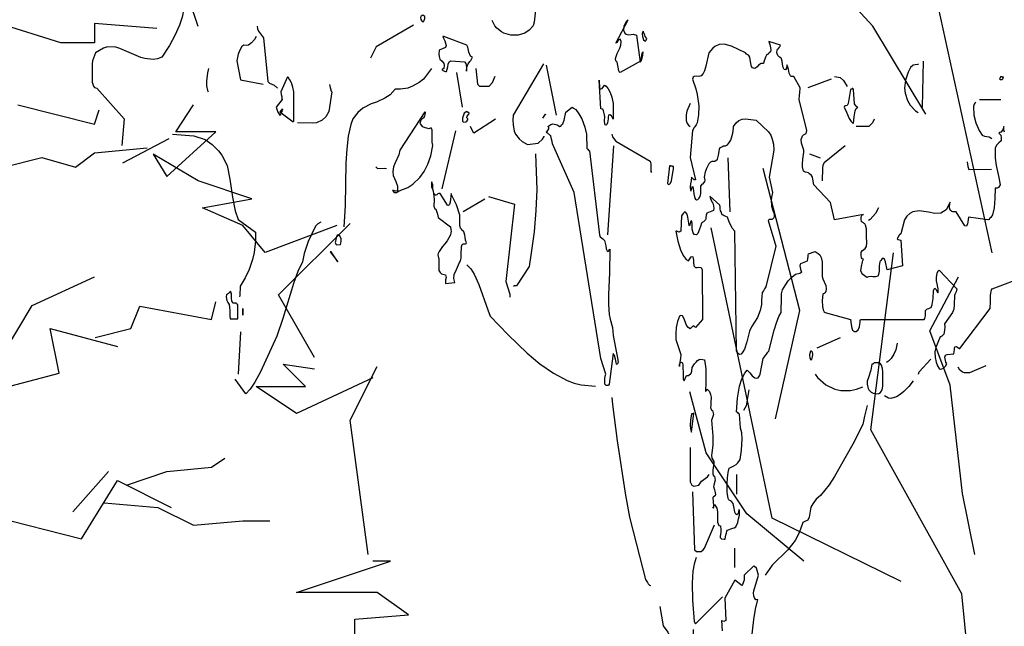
# Model space of a CAD drawing. Header units: metres. Extents: x 199581 to 207779, y 462378 to 466293.
# Tile 20 of 134: x 207329.652 to 207330.505, y 465959.872 to 465960.397. Entities that reach past the tile are written whole.
import ezdxf

# ---------------------------------------------------------------- set-up
doc = ezdxf.new("R2010")
doc.units = ezdxf.units.M
doc.layers.get('0').update_dxf_attribs({"lineweight": 25})
doc.layers.add('B-WE-GR-BOOM-SD', color=252, linetype='Continuous', lineweight=25, transparency=0.8)
doc.layers.add('B-WE-GR-HEESTER-SD', color=252, linetype='Continuous', lineweight=25, transparency=0.8)

# ---------------------------------------------------------------- blocks, each defined once
blk = doc.blocks.new('SGR-BOOM_S04_B_ZIJ-D')
at = {"flags": 128}
for points in [[(1.176, 4.0856), (1.1738, 4.0921), (1.173, 4.1012), (1.173, 4.1051), (1.1692, 4.0934), (1.1603, 4.0856), (1.1565, 4.0843), (1.152, 4.0817), (1.1595, 4.0752), (1.1617, 4.0661), (1.161, 4.0557), (1.152, 4.0479), (1.1408, 4.0401), (1.1363, 4.0297), (1.1355, 3.9946), (1.1393, 3.9699), (1.146, 3.9491), (1.152, 3.9283), (1.1573, 3.9023), (1.1505, 3.8932), (1.1467, 3.8919), (1.1438, 3.8906), (1.1363, 3.8906), (1.1348, 3.8555), (1.1318, 3.823), (1.1235, 3.7983), (1.1168, 3.7892), (1.1123, 3.7866), (1.1078, 3.7827), (1.104, 3.7814), (1.0208, 3.7905), (1.017, 3.7749), (1.0155, 3.7671), (1.0133, 3.7619), (1.011, 3.7593), (1.005, 3.7606), (0.9667, 3.8087), (0.9518, 3.8087), (0.948, 3.81), (0.9413, 3.8152), (0.9382, 3.823), (0.939, 3.8386), (0.9405, 3.8425), (0.9232, 3.8165), (0.9, 3.8048), (0.8745, 3.8035), (0.8475, 3.8074), (0.8063, 3.8126), (0.7792, 3.8087), (0.7665, 3.8035), (0.7538, 3.7944), (0.7425, 3.7814), (0.7268, 3.7333), (0.7215, 3.7294), (0.7193, 3.7281), (0.7125, 3.7177), (0.7118, 3.7151), (0.7155, 3.7138), (0.7268, 3.7112), (0.7343, 3.6215), (0.6675, 3.6085), (0.6608, 3.6358), (0.657, 3.6449), (0.6518, 3.6475), (0.6503, 3.6488), (0.6443, 3.6449), (0.6405, 3.641), (0.6383, 3.6384), (0.6368, 3.6358), (0.6338, 3.6215), (0.633, 3.6033), (0.6308, 3.5916), (0.627, 3.5864), (0.6173, 3.5838), (0.6053, 3.5838), (0.5992, 3.5851), (0.5873, 3.5838), (0.5828, 3.5825), (0.5805, 3.5812), (0.5678, 3.589), (0.5625, 3.5916), (0.558, 3.5968), (0.5543, 3.6046), (0.5565, 3.6202), (0.5618, 3.6358), (0.5632, 3.641), (0.5648, 3.6449), (0.5603, 3.6462), (0.5573, 3.6501), (0.555, 3.6592), (0.5557, 3.6696), (0.561, 3.6748), (0.5723, 3.6826), (0.5783, 3.6891), (0.5805, 3.7021), (0.579, 3.7242), (0.5783, 3.7502), (0.5745, 3.7632), (0.5707, 3.7671), (0.5678, 3.7684), (0.5648, 3.771), (0.5625, 3.7723), (0.561, 3.7736), (0.5573, 3.7749), (0.555, 3.784), (0.5557, 3.7918), (0.5603, 3.7983), (0.5648, 3.7996), (0.4402, 3.7814), (0.423, 3.8412), (0.351, 3.9023), (0.3465, 3.9218), (0.3443, 3.9296), (0.3405, 3.9348), (0.3322, 3.9413), (0.327, 3.9439), (0.3218, 3.9452), (0.3143, 3.9465), (0.3098, 3.9478), (0.306, 3.9504), (0.3015, 3.9647), (0.3008, 3.9738), (0.303, 3.992), (0.3068, 4.0154), (0.3075, 4.0232), (0.3015, 4.0362), (0.297, 4.0466), (0.2962, 4.0596), (0.3008, 4.0726), (0.306, 4.0765), (0.312, 4.0778), (0.3165, 4.0804), (0.3195, 4.0908), (0.2865, 4.1987), (0.288, 4.2117), (0.2903, 4.2221), (0.291, 4.2364), (0.2918, 4.239), (0.2633, 4.278), (0.2527, 4.278), (0.249, 4.2806), (0.2438, 4.2897), (0.2408, 4.304), (0.237, 4.3144), (0.234, 4.3183), (0.2317, 4.3066), (0.2273, 4.3014), (0.2213, 4.3027), (0.2175, 4.3092), (0.2153, 4.3209), (0.213, 4.3313), (0.2108, 4.3391), (0.2092, 4.3417), (0.201, 4.3456), (0.1943, 4.3508), (0.1905, 4.3599), (0.192, 4.369), (0.1935, 4.3729), (0.198, 4.3755), (0.2018, 4.3794), (0.2033, 4.382), (0.2048, 4.3833), (0.2063, 4.3872), (0.1553, 4.3989), (0.1598, 4.3885), (0.1635, 4.3716), (0.1628, 4.3638), (0.1575, 4.3599), (0.1545, 4.3573), (0.1522, 4.356), (0.1508, 4.3547), (0.147, 4.3547), (0.1418, 4.3456), (0.1395, 4.3417), (0.1343, 4.3287), (0.132, 4.3235), (0.123, 4.3235), (0.111, 4.317), (0.1043, 4.3118), (0.0975, 4.3066), (0.093, 4.3053), (0.0848, 4.3079), (0.081, 4.3131), (0.078, 4.3235), (0.0727, 4.3456), (0.069, 4.3508), (0.0668, 4.3521), (0.0638, 4.3534), (0.0593, 4.356), (0.054, 4.3599), (-0.0068, 4.3833), (-0.0382, 4.3898), (-0.0592, 4.3885), (-0.0788, 4.382), (-0.0877, 4.3768), (-0.105, 4.3599), (-0.117, 4.3144), (-0.123, 4.2975), (-0.129, 4.2884), (-0.138, 4.2806), (-0.147, 4.278), (-0.1597, 4.2793), (-0.168, 4.278), (-0.1717, 4.2754), (-0.1747, 4.2689), (-0.1612, 4.2351), (-0.1552, 4.2156), (-0.1477, 4.1766), (-0.1485, 4.1454), (-0.1545, 4.1181), (-0.159, 4.1103), (-0.165, 4.1038), (-0.1687, 4.0999), (-0.1717, 4.0947), (-0.1747, 4.0908), (-0.1852, 3.9972), (-0.1627, 3.9205), (-0.168, 3.9205), (-0.1702, 3.9218), (-0.1732, 3.9231), (-0.1777, 3.927), (-0.18, 3.9296), (-0.1815, 3.9166), (-0.1837, 3.9062), (-0.1852, 3.8958), (-0.1837, 3.8828), (-0.1815, 3.8815), (-0.1793, 3.8867), (-0.1747, 3.8984), (-0.1717, 3.8906), (-0.1695, 3.8711), (-0.165, 3.8568), (-0.1627, 3.8529), (-0.1575, 3.8503), (-0.1522, 3.8516), (-0.15, 3.8529), (-0.1462, 3.8568), (-0.1455, 3.8581), (-0.1425, 3.862), (-0.1395, 3.8724), (-0.1387, 3.8984), (-0.1327, 3.9049), (-0.129, 3.9062), (-0.1215, 3.914), (-0.1207, 3.9192), (-0.123, 3.9296), (-0.1185, 3.9478), (-0.1132, 3.9608), (-0.1027, 3.9764), (-0.096, 3.9829), (-0.0892, 3.9842), (-0.0788, 3.9842), (-0.075, 3.9855), (-0.0675, 3.992), (-0.0622, 4.005), (-0.0592, 4.018), (-0.0577, 4.0271), (-0.054, 4.0323), (-0.048, 4.0349), (-0.0442, 4.0362), (-0.0412, 4.0375), (-0.0315, 4.0375), (-0.0232, 4.0414), (-0.015, 4.0505), (-0.0097, 4.057), (-0.0007, 4.0817), (0.0023, 4.0986), (0.003, 4.1051), (0.0143, 4.1181), (0.0263, 4.1259), (0.0398, 4.1298), (0.0548, 4.1311), (0.1005, 4.1272), (0.1545, 4.0869), (0.1635, 4.0752), (0.1703, 4.0609), (0.1755, 4.044), (0.1778, 4.0232), (0.1575, 3.9296), (0.171, 3.8763), (0.1673, 3.8594), (0.1658, 3.849), (0.1665, 3.8282), (0.1732, 3.8139), (0.1785, 3.8022), (0.1793, 3.7931), (0.1778, 3.7879), (0.1718, 3.784), (0.1688, 3.7827), (0.1575, 3.7827), (0.1538, 3.7801), (0.1522, 3.7788), (0.1853, 3.6904), (0.1425, 3.5487), (0.1372, 3.5422), (0.132, 3.5357), (0.1268, 3.5292), (0.1245, 3.5162), (0.1238, 3.5032), (0.1238, 3.4876), (0.1178, 3.4668), (0.1058, 3.4434), (0.0802, 3.4109), (0.072, 3.3953), (0.0608, 3.3589), (0.0503, 3.3329), (0.0435, 3.3238), (0.036, 3.316), (0.0285, 3.3147), (0.0248, 3.3173), (0.0225, 3.3186), (0.0195, 3.3212), (0.0165, 3.3251), (0.0158, 3.3264), (0.0082, 3.7424), (-0.003, 3.7528), (-0.0165, 3.7749), (-0.0225, 3.7866), (-0.0232, 3.7905), (-0.03, 3.7931), (-0.0337, 3.7944), (-0.0375, 3.7957), (-0.0428, 3.797), (-0.0465, 3.7983), (-0.051, 3.8087), (-0.0532, 3.8126), (-0.0547, 3.8191), (-0.0555, 3.8269), (-0.0562, 3.8321), (-0.0997, 3.8633), (-0.0975, 3.8555), (-0.0907, 3.8438), (-0.087, 3.8386), (-0.084, 3.8295), (-0.0832, 3.8204), (-0.0847, 3.8139), (-0.1132, 3.8048), (-0.1155, 3.797), (-0.117, 3.7892), (-0.1177, 3.784), (-0.1185, 3.7814), (-0.1252, 3.7762), (-0.1275, 3.7749), (-0.1298, 3.7736), (-0.1327, 3.7723), (-0.1357, 3.7697), (-0.141, 3.758), (-0.1447, 3.7489), (-0.1522, 3.7346), (-0.1583, 3.7294), (-0.1672, 3.7307), (-0.1717, 3.7359), (-0.1762, 3.7489), (-0.177, 3.7619), (-0.177, 3.7697), (-0.18, 3.7775), (-0.1822, 3.7762), (-0.1875, 3.7606), (-0.1897, 3.7619), (-0.1905, 3.7697), (-0.1957, 3.7905), (-0.1987, 3.8009), (-0.2047, 3.8074), (-0.2085, 3.8087), (-0.213, 3.8061), (-0.216, 3.8035), (-0.219, 3.7996), (-0.2205, 3.7983), (-0.222, 3.7957), (-0.2257, 3.7424), (-0.2325, 3.7385), (-0.237, 3.7398), (-0.2407, 3.7411), (-0.243, 3.7424), (-0.2467, 3.7424), (-0.2392, 3.7073), (-0.2265, 3.6774), (-0.2152, 3.6579), (-0.2018, 3.6436), (-0.1927, 3.6397), (-0.1868, 3.6462), (-0.1815, 3.6527), (-0.1785, 3.654), (-0.174, 3.6527), (-0.1717, 3.6488), (-0.171, 3.641), (-0.1702, 3.6345), (-0.1695, 3.6215), (-0.1627, 3.6163), (-0.1545, 3.6163), (-0.1492, 3.6176), (-0.138, 3.6163), (-0.1335, 3.6085), (-0.1312, 3.4356), (-0.1627, 3.4083), (-0.1695, 3.4135), (-0.1732, 3.4122), (-0.1762, 3.4109), (-0.183, 3.4044), (-0.1852, 3.4031), (-0.1957, 3.4096), (-0.2018, 3.4187), (-0.2115, 3.4382), (-0.219, 3.4486), (-0.225, 3.4499), (-0.231, 3.4473), (-0.2407, 3.4291), (-0.2452, 3.4083), (-0.2467, 3.3875), (-0.2467, 3.3667), (-0.2257, 3.3147), (-0.2272, 3.3004), (-0.2295, 3.2887), (-0.231, 3.2783), (-0.231, 3.2731), (-0.231, 3.2796), (-0.228, 3.2861), (-0.2228, 3.2887), (-0.2182, 3.2861), (-0.2167, 3.277), (-0.216, 3.2445), (-0.2152, 3.2289), (-0.2115, 3.2237), (-0.201, 3.2419), (-0.192, 3.2419), (-0.1815, 3.2497), (-0.1785, 3.2575), (-0.177, 3.2692), (-0.1658, 3.2822), (-0.1597, 3.2887), (-0.153, 3.2939), (-0.1462, 3.2978), (-0.1387, 3.2991), (-0.123, 3.2965), (-0.1177, 3.2653), (-0.117, 3.2367), (-0.1177, 3.2185), (-0.1192, 3.186), (-0.1155, 3.1886), (-0.1117, 3.1951), (-0.1012, 3.186), (-0.0975, 3.1756), (-0.0945, 3.1665), (-0.0952, 3.1496), (-0.096, 3.1379), (-0.0967, 3.1314), (-0.093, 3.1223), (-0.0885, 3.121), (-0.084, 3.1067), (-0.0892, 3.0924), (-0.093, 3.0872), (-0.0863, 3.0313), (-0.087, 3.0014), (-0.0915, 2.9728), (-0.093, 2.9663), (-0.0907, 2.9559), (-0.0832, 2.9442), (-0.0825, 2.939), (-0.087, 2.9143), (-0.0877, 2.9013), (-0.0847, 2.8948), (-0.0802, 2.8935), (-0.0765, 2.8792), (-0.0825, 2.8623), (-0.0847, 2.8571), (-0.0802, 2.8454), (-0.078, 2.8415), (-0.0757, 2.8298), (-0.0765, 2.8246), (-0.084, 2.822), (-0.087, 2.8194), (-0.0855, 2.8025), (-0.084, 2.7921), (-0.0847, 2.7856), (-0.0877, 2.7817), (-0.084, 2.7856), (-0.081, 2.7921), (-0.0795, 2.7947), (-0.069, 2.7817), (-0.0667, 2.77), (-0.0667, 2.7336), (-0.0615, 2.7219), (-0.054, 2.7206), (-0.0517, 2.7076), (-0.0525, 2.6985), (-0.0555, 2.6842), (-0.0555, 2.6803), (-0.0495, 2.6764), (-0.0382, 2.6751), (-0.0337, 2.6751), (-0.03, 2.6894), (-0.0285, 2.6959), (-0.0262, 2.7024), (-0.0232, 2.7063), (-0.0097, 2.7102), (0, 2.7128), (0.006, 2.7141), (0.012, 2.718), (0.0217, 2.7323), (0.0248, 2.7453), (0.0278, 2.7583), (0.0285, 2.7661), (0.0278, 2.7739), (0.0263, 2.7778), (0.0225, 2.7635), (0.0203, 2.7609), (0.0173, 2.7596), (0.012, 2.7609), (0.0082, 2.7687), (0.0053, 2.7817), (0.003, 2.7921), (0.0007, 2.7986), (-0.0068, 2.8051), (-0.0112, 2.8077), (-0.0157, 2.8103), (-0.018, 2.8116), (-0.021, 2.8155), (-0.0247, 2.8376), (-0.0255, 2.8662), (-0.024, 2.887), (-0.0202, 2.9052), (-0.018, 2.9156), (-0.0157, 2.9208), (0.0045, 2.9286), (0.0135, 2.9338), (0.0217, 2.939), (0.0292, 2.9468), (0.0315, 2.9507), (0.0367, 2.9832), (0.0398, 3.0222), (0.0383, 3.043), (0.033, 3.0599), (0.0278, 3.108), (0.024, 3.1106), (0.021, 3.1132), (0.0173, 3.1145), (0.0158, 3.1158), (0.0195, 3.1639), (0.0285, 3.2055), (0.039, 3.2302), (0.0518, 3.2497), (0.0623, 3.2601), (0.0727, 3.251), (0.0833, 3.2406), (0.0945, 3.2341), (0.102, 3.2328), (0.1087, 3.2341), (0.1148, 3.2406), (0.1185, 3.2471), (0.1313, 3.3004), (0.141, 3.3108), (0.1455, 3.316), (0.1515, 3.3225), (0.1553, 3.3264), (0.1785, 3.3992), (0.1882, 3.4239), (0.1995, 3.446), (0.2092, 3.4603), (0.21, 3.5149), (0.2108, 3.5253), (0.2145, 3.5383), (0.2295, 3.5578), (0.2393, 3.5695), (0.255, 3.5825), (0.2715, 3.5929), (0.2895, 3.5968), (0.2985, 3.6007), (0.2962, 3.6046), (0.2918, 3.6215), (0.2925, 3.628), (0.294, 3.6306), (0.3225, 3.6397), (0.324, 3.6462), (0.3255, 3.654), (0.3263, 3.6592), (0.3278, 3.6631), (0.3563, 3.6722), (0.369, 3.6644), (0.3757, 3.6605), (0.3825, 3.6514), (0.3863, 3.6358), (0.387, 3.5851), (0.3893, 3.5773), (0.402, 3.5539), (0.4035, 3.5422), (0.402, 3.5331), (0.3975, 3.5279), (0.3953, 3.5266), (0.3915, 3.5253), (0.3893, 3.524), (0.3863, 3.5019), (0.3878, 3.4811), (0.3908, 3.4694), (0.3945, 3.4629), (0.399, 3.4603), (0.5085, 3.4356), (0.5122, 3.4187), (0.5153, 3.4057), (0.5175, 3.3992), (0.5258, 3.394), (0.534, 3.394), (0.543, 3.4005), (0.5475, 3.4109), (0.5498, 3.42), (0.5505, 3.4265), (0.5513, 3.433), (0.552, 3.4356), (0.828, 3.4356), (0.8318, 3.4395), (0.8333, 3.4486), (0.834, 3.4668), (0.8393, 3.472), (0.843, 3.4733), (0.849, 3.4746), (0.8543, 3.4759), (0.858, 3.4772), (0.8633, 3.4876), (0.8678, 3.5084), (0.8685, 3.537), (0.8738, 3.5448), (0.879, 3.5409), (0.8872, 3.5279), (0.8888, 3.5305), (0.8895, 3.5422), (0.8843, 3.5591), (0.882, 3.5695), (0.8813, 3.5812), (0.885, 3.5968), (0.8895, 3.6046), (0.8925, 3.6072), (0.9698, 3.5422), (0.9667, 3.5318), (0.9608, 3.5227), (0.9592, 3.5188), (0.9585, 3.4863), (0.9563, 3.472), (0.951, 3.4603), (0.9158, 3.4213), (0.9173, 3.4109), (0.9165, 3.3992), (0.915, 3.3914), (0.9128, 3.3849), (0.9075, 3.381), (0.9045, 3.3784), (0.9022, 3.3771), (0.9008, 3.3758), (0.897, 3.3758), (0.888, 3.3563), (0.879, 3.3394), (0.8738, 3.3238), (0.8753, 3.3043), (0.8798, 3.2887), (0.8865, 3.2757), (0.8933, 3.2666), (0.897, 3.264), (0.9053, 3.2653), (0.9113, 3.2679), (0.9203, 3.2744), (0.9263, 3.2822), (0.9218, 3.2887), (0.918, 3.3056), (0.9203, 3.3121), (0.9278, 3.3147), (0.9563, 3.3173), (0.9592, 3.3303), (0.96, 3.3355), (0.9615, 3.3407), (0.9683, 3.342), (0.9742, 3.3394), (0.978, 3.3368), (0.9803, 3.3355), (0.9825, 3.3355), (1.1138, 3.4746), (1.1153, 3.4967), (1.116, 3.5201), (1.1205, 3.5383), (1.122, 3.5422), (1.269, 3.5864)], [(-0.8933, 4.6537), (-0.8632, 4.5913), (-0.858, 4.5731), (-0.8565, 4.4977), (-0.861, 4.4665), (-0.8655, 4.4535), (-0.8827, 4.4392), (-0.9008, 4.4288), (-0.9307, 4.421), (-0.9615, 4.421), (-0.9922, 4.4288), (-1.002, 4.4327), (-1.023, 4.4457), (-1.0305, 4.4535), (-1.0432, 4.4717)], [(-2.373, 4.5471), (-2.3782, 4.5133), (-2.3857, 4.4834), (-2.3962, 4.4561), (-2.4165, 4.4197), (-2.4397, 4.3859), (-2.4735, 4.3456), (-2.4922, 4.3391), (-2.5102, 4.3365), (-2.5462, 4.3404), (-2.5642, 4.3443), (-2.655, 4.3755), (-2.673, 4.3794), (-2.7082, 4.3807), (-2.7262, 4.3768), (-2.76, 4.3599), (-2.7727, 4.3326), (-2.7742, 4.3222), (-2.775, 4.2585), (-2.7697, 4.2442), (-2.7645, 4.2403), (-2.7548, 4.2377), (-2.6362, 4.1311), (-2.6467, 4.0388)], [(-1.3342, 4.4782), (-1.3342, 4.486), (-1.338, 4.4886), (-1.3425, 4.4912), (-1.3455, 4.4899), (-1.35, 4.4873), (-1.353, 4.4821), (-1.3515, 4.4756), (-1.3462, 4.4691), (-1.338, 4.4691), (-1.3365, 4.473), (-1.3357, 4.4743), (-1.335, 4.4756), (-1.335, 4.4769), (-1.3342, 4.4782)], [(-0.4552, 4.473), (-0.4582, 4.4717), (-0.4657, 4.4639), (-0.4717, 4.4509), (-0.4732, 4.4392), (-0.4688, 4.4288), (-0.4627, 4.4249), (-0.4522, 4.4223), (-0.4402, 4.4236), (-0.4327, 4.4249), (-0.4178, 4.421), (-0.402, 4.3274), (-0.3982, 4.33), (-0.396, 4.3404), (-0.3945, 4.3508), (-0.3937, 4.3586), (-0.39, 4.3638), (-0.3922, 4.3521), (-0.396, 4.3365), (-0.3967, 4.3326), (-0.4882, 4.2923), (-0.4912, 4.2936), (-0.4942, 4.2975), (-0.4973, 4.3105), (-0.5017, 4.3274), (-0.5077, 4.3326), (-0.5085, 4.3404), (-0.5017, 4.3573), (-0.4898, 4.3768), (-0.486, 4.3872), (-0.4837, 4.3989), (-0.4882, 4.408), (-0.492, 4.4067), (-0.4987, 4.4015), (-0.5032, 4.3963), (-0.507, 4.3937), (-0.453, 4.4743), (-0.4552, 4.473)], [(-2.061, 4.4522), (-2.0595, 4.4431), (-2.055, 4.4353), (-2.0333, 4.4119), (-2.0137, 4.2611), (-2.007, 4.2546), (-1.9867, 4.2481), (-1.9717, 4.2377)], [(-1.383, 4.4561), (-1.545, 4.3807), (-1.569, 4.3417)], [(-0.3885, 4.4353), (-0.393, 4.4275), (-0.3922, 4.4171), (-0.387, 4.4054), (-0.381, 4.4015), (-0.3772, 4.4015), (-0.3735, 4.4093), (-0.3795, 4.4171), (-0.3818, 4.421), (-0.3877, 4.4314), (-0.3885, 4.434), (-0.3885, 4.4353)], [(-2.0647, 4.4171), (-2.0722, 4.4067), (-2.0842, 4.395), (-2.0985, 4.3872), (-2.106, 4.3859), (-2.1187, 4.3872), (-2.1262, 4.382), (-2.1345, 4.3716), (-2.142, 4.356), (-2.1488, 4.3326), (-2.133, 4.2663), (-2.034, 4.252)], [(-1.2517, 4.4171), (-1.2562, 4.4171), (-1.2532, 4.4106), (-1.2473, 4.4015), (-1.242, 4.3859), (-1.245, 4.3781), (-1.272, 4.369), (-1.2742, 4.356), (-1.2727, 4.3469), (-1.269, 4.3378), (-1.2592, 4.3313), (-1.2517, 4.3235), (-1.2502, 4.317), (-1.2517, 4.3053), (-1.2592, 4.3027), (-1.2592, 4.3014), (-1.2562, 4.2988), (-1.245, 4.2949), (-1.2405, 4.2949), (-1.2345, 4.3118), (-1.233, 4.3209), (-1.2292, 4.3287), (-1.224, 4.3313), (-1.2217, 4.3326), (-1.1617, 4.3287), (-1.1572, 4.3235), (-1.1542, 4.3105), (-1.1542, 4.2962), (-1.152, 4.3105), (-1.146, 4.3222), (-1.14, 4.33), (-1.1355, 4.3339), (-1.128, 4.3456), (-1.137, 4.3482), (-1.1437, 4.3625), (-1.1475, 4.3794), (-1.152, 4.3872), (-1.2517, 4.4171)], [(-2.271, 4.3053), (-2.2755, 4.291), (-2.28, 4.2624), (-2.2792, 4.2455), (-2.2755, 4.2299), (-2.2725, 4.2247)], [(-1.3057, 4.3053), (-1.3402, 4.2689), (-1.3582, 4.2572), (-1.3875, 4.2442), (-1.4077, 4.2377), (-1.44, 4.2338), (-1.4625, 4.2338), (-1.485, 4.2143), (-1.5075, 4.2026), (-1.5428, 4.1896), (-1.5667, 4.1831), (-1.602, 4.1688), (-1.6245, 4.1532), (-1.6462, 4.1311), (-1.6545, 4.1116), (-1.6658, 4.0713), (-1.6725, 4.0258), (-1.6762, 3.979), (-1.6793, 3.8295), (-1.6845, 3.7567)], [(-1.1137, 4.3053), (-1.1055, 4.252), (-1.0972, 4.2442), (-1.056, 4.2442), (-1.041, 4.2572), (-1.029, 4.2793)], [(-0.8197, 4.3222), (-0.951, 4.1441), (-0.9532, 4.1272), (-0.9518, 4.1103), (-0.9472, 4.0882), (-0.942, 4.0778), (-0.9255, 4.0622), (-0.912, 4.0531), (-0.8895, 4.0427), (-0.843, 4.0466), (-0.825, 4.0609), (-0.8175, 4.07), (-0.8167, 4.0713)], [(-0.8092, 4.317), (-0.7657, 4.1441)], [(0.8033, 4.3222), (0.801, 4.3196), (0.7898, 4.3183), (0.7808, 4.317), (0.7695, 4.3092), (0.7582, 4.2936), (0.7478, 4.265), (0.7425, 4.2377), (0.7455, 4.2208), (0.756, 4.1948), (0.7673, 4.1792), (0.7913, 4.1597), (0.8018, 4.1532)], [(0.8243, 4.3313), (0.8198, 4.1714)], [(-1.9245, 4.2741), (-1.9267, 4.2741), (-1.9275, 4.2754), (-1.929, 4.2767), (-1.9575, 4.2247), (-1.956, 4.2156), (-1.9538, 4.2078), (-1.953, 4.2013), (-1.9522, 4.1987), (-1.9785, 4.1714), (-1.9725, 4.1584), (-1.9702, 4.1545), (-1.9657, 4.148), (-1.962, 4.1441), (-1.9605, 4.1441), (-1.9492, 4.161), (-1.95, 4.1649), (-1.9538, 4.1636), (-1.9627, 4.1558), (-1.9042, 4.1207), (-1.902, 4.1233), (-1.902, 4.2247), (-1.9057, 4.2416), (-1.9117, 4.2559), (-1.9185, 4.2663), (-1.9237, 4.2715), (-1.9245, 4.2741)], [(-1.1977, 4.2923), (-1.1722, 4.1714)], [(-0.579, 4.2624), (-0.5782, 4.2416), (-0.576, 4.2338), (-0.5662, 4.2364), (-0.5587, 4.2442), (-0.5565, 4.2481), (-0.5482, 4.2442), (-0.54, 4.2351), (-0.5317, 4.2221), (-0.525, 4.2065), (-0.5183, 4.1844), (-0.519, 4.1298), (-0.5265, 4.1415), (-0.5325, 4.1454), (-0.5385, 4.1441), (-0.54, 4.1376), (-0.5408, 4.1311), (-0.5437, 4.1181), (-0.5467, 4.1116), (-0.549, 4.109), (-0.5527, 4.1103), (-0.555, 4.1129), (-0.5557, 4.1259), (-0.555, 4.1376), (-0.5557, 4.1454), (-0.561, 4.1597), (-0.5618, 4.1623), (-0.564, 4.1649), (-0.5722, 4.1662), (-0.579, 4.265), (-0.579, 4.2624)], [(0.4253, 4.2689), (0.3247, 4.239)], [(0.4402, 4.278), (0.465, 4.2741), (0.4785, 4.2637), (0.4943, 4.2429)], [(1.1595, 4.278), (1.155, 4.2702), (1.158, 4.2676), (1.1663, 4.2676), (1.1692, 4.2702), (1.1715, 4.2754), (1.1678, 4.2754), (1.1663, 4.2767), (1.1595, 4.2767), (1.1595, 4.278)], [(-1.7467, 4.2507), (-1.7445, 4.2403), (-1.7392, 4.2273), (-1.737, 4.2247), (-1.7497, 4.1571), (-1.7632, 4.1389), (-1.779, 4.1272), (-1.8037, 4.1181), (-1.8225, 4.1168), (-1.8862, 4.1181)], [(0.5183, 4.2377), (0.5153, 4.2351), (0.513, 4.2325), (0.5085, 4.2325), (0.4995, 4.1844), (0.4943, 4.1779), (0.4875, 4.1766), (0.4837, 4.1753), (0.4823, 4.1714), (0.4912, 4.1545), (0.504, 4.1324), (0.5115, 4.122), (0.5197, 4.1168), (0.5228, 4.1168), (0.525, 4.1389), (0.5288, 4.1597), (0.5333, 4.1675), (0.5408, 4.1714), (0.5363, 4.1727), (0.5333, 4.1753), (0.5303, 4.1792), (0.5288, 4.1805), (0.5272, 4.1831), (0.522, 4.2325), (0.5213, 4.2338), (0.5205, 4.2351), (0.519, 4.2364), (0.5183, 4.2364), (0.5183, 4.2377)], [(1.0673, 4.1987), (1.1595, 4.1987)], [(-0.6907, 4.1688), (-0.6802, 4.1636), (-0.6667, 4.1493), (-0.6547, 4.1311), (-0.642, 4.1025), (-0.6338, 4.0778), (-0.633, 4.0284), (-0.6307, 4.0271), (-0.6285, 4.0258), (-0.6255, 4.0232), (-0.621, 4.0206), (-0.5797, 3.7385), (-0.5782, 3.7294), (-0.5752, 3.7229), (-0.564, 3.7151), (-0.5557, 3.7099), (-0.5527, 3.7008), (-0.5505, 3.6917), (-0.5482, 3.6813), (-0.5445, 3.6735), (-0.5408, 3.6722), (-0.537, 3.6735), (-0.5333, 3.68), (-0.534, 3.5981), (-0.5385, 3.5227), (-0.5385, 3.4876), (-0.5355, 3.4538), (-0.5317, 3.4369), (-0.5212, 3.4083), (-0.519, 3.381), (-0.507, 3.3316), (-0.5002, 3.303), (-0.4973, 3.2874), (-0.501, 3.2796), (-0.5048, 3.2809), (-0.5092, 3.2991), (-0.513, 3.3108), (-0.5183, 3.3186), (-0.5362, 3.212), (-0.5392, 3.2081), (-0.5415, 3.2068), (-0.5482, 3.2068), (-0.555, 3.212), (-0.5543, 3.2315), (-0.5527, 3.2393), (-0.5497, 3.2471), (-0.5722, 3.3004), (-0.6877, 3.8763), (-0.7815, 4.0453), (-0.783, 4.0531), (-0.7853, 4.0609), (-0.7882, 4.0726), (-0.7905, 4.0739), (-0.7928, 4.0752), (-0.795, 4.0765), (-0.7972, 4.0778), (-0.7995, 4.0791), (-0.801, 4.0817), (-0.8062, 4.083), (-0.807, 4.0856), (-0.8017, 4.0908), (-0.7965, 4.0973), (-0.7972, 4.1012), (-0.801, 4.1051), (-0.789, 4.1116), (-0.78, 4.1142), (-0.7605, 4.1103), (-0.75, 4.1051), (-0.7447, 4.1064), (-0.741, 4.1103), (-0.7372, 4.1142), (-0.7312, 4.1272), (-0.7237, 4.1545), (-0.696, 4.1714), (-0.6907, 4.1688)], [(-0.1852, 4.1844), (-0.2002, 4.1584), (-0.2025, 4.1454), (-0.2018, 4.1259), (-0.198, 4.1155), (-0.1927, 4.109), (-0.1852, 4.1051)], [(1.0515, 4.1896), (1.047, 4.1857), (1.044, 4.1818), (1.0418, 4.174), (1.0433, 4.1441), (1.0515, 4.1181), (1.0665, 4.0908), (1.08, 4.0752), (1.0897, 4.0713), (1.11, 4.0687), (1.1213, 4.0635)], [(-1.332, 4.1532), (-1.3327, 4.1545), (-1.3335, 4.1558), (-1.4423, 4.0232), (-1.4475, 4.0063), (-1.4625, 3.979), (-1.4692, 3.9647), (-1.473, 3.9491), (-1.4715, 3.9348), (-1.4662, 3.9244), (-1.4595, 3.914), (-1.4527, 3.8984), (-1.452, 3.8854), (-1.4527, 3.8815), (-1.461, 3.8802), (-1.4655, 3.8815), (-1.4692, 3.8828), (-1.4737, 3.8828), (-1.4677, 3.8763), (-1.4572, 3.8763), (-1.452, 3.8789), (-1.4452, 3.8815), (-1.4085, 3.8932), (-1.386, 3.9049), (-1.3553, 3.9283), (-1.3372, 3.9491), (-1.3215, 3.9738), (-1.3087, 4.0037), (-1.299, 4.0388), (-1.302, 4.0505), (-1.3027, 4.0921), (-1.3065, 4.0999), (-1.3162, 4.0973), (-1.326, 4.0986), (-1.3327, 4.0999), (-1.3425, 4.1038), (-1.353, 4.1142), (-1.3545, 4.1181), (-1.3507, 4.1285), (-1.3432, 4.1337), (-1.338, 4.135), (-1.3342, 4.1402), (-1.3327, 4.148), (-1.332, 4.1532)], [(-1.152, 4.1571), (-1.164, 4.1506), (-1.1685, 4.1402), (-1.1707, 4.135), (-1.1715, 4.1233), (-1.1662, 4.1194), (-1.1565, 4.1207), (-1.152, 4.1233), (-1.1482, 4.1285), (-1.1475, 4.1311), (-1.1527, 4.135), (-1.1505, 4.1402), (-1.143, 4.148), (-1.1422, 4.1506), (-1.1475, 4.1545), (-1.1497, 4.1545), (-1.1505, 4.1558), (-1.152, 4.1558), (-1.152, 4.1571)], [(-1.0282, 4.1298), (-1.122, 4.0817), (-1.1347, 4.1012), (-1.1362, 4.1051)], [(-0.8122, 4.1467), (-0.8145, 4.1454), (-0.8167, 4.1428), (-0.8197, 4.1389), (-0.8227, 4.1337), (-0.8115, 4.148), (-0.8122, 4.1467)], [(0.6113, 4.1298), (0.6038, 4.1181), (0.588, 4.1051), (0.5333, 4.1051)], [(-2.4427, 4.0622), (-2.6437, 3.9777)], [(-2.427, 4.0778), (-2.334, 4.0726), (-2.286, 4.0596), (-2.2552, 4.0427), (-2.2275, 4.0206), (-2.214, 4.005), (-2.1907, 3.9699), (-2.178, 3.9218), (-2.1667, 3.8594), (-2.1555, 3.8126), (-2.142, 3.7827), (-2.067, 3.7385), (-2.0677, 3.7086), (-2.0737, 3.6683), (-2.0805, 3.6436), (-2.0947, 3.6098), (-2.112, 3.5799), (-2.1338, 3.5513), (-2.1352, 3.5188), (-2.1367, 3.5149)], [(-1.2007, 4.0895), (-1.26, 3.8893)], [(-0.525, 4.0778), (-0.5212, 4.0687), (-0.5077, 4.0544), (-0.3585, 3.9842), (-0.3562, 3.9751), (-0.3555, 3.9491), (-0.3533, 3.9452)], [(-0.5175, 4.0375), (-0.543, 3.7294)], [(0.4868, 4.0375), (0.3945, 3.979), (0.39, 3.9712), (0.3878, 3.9608), (0.3863, 3.9166)], [(-0.855, 4.0102), (-0.8497, 3.8867), (-0.8535, 3.8139), (-0.861, 3.7398), (-0.873, 3.667), (-0.8827, 3.6202), (-0.9368, 3.5526), (-0.9457, 3.5526), (-0.9502, 3.55)], [(-0.0217, 3.9959), (-0.0135, 3.8087)], [(0.3315, 4.0102), (0.378, 3.9959)], [(-1.5457, 3.9647), (-1.539, 3.9595), (-1.5097, 3.9608), (-1.5, 3.9595)], [(-0.2707, 3.9686), (-0.2745, 3.9686), (-0.2827, 3.9075), (-0.279, 3.9036), (-0.2745, 3.9049), (-0.27, 3.9088), (-0.2663, 3.9166), (-0.2595, 3.9452), (-0.258, 3.9569), (-0.2572, 3.966), (-0.261, 3.966), (-0.2632, 3.9673), (-0.2707, 3.9673), (-0.2707, 3.9686)], [(1.0148, 3.9829), (1.017, 3.966), (1.0223, 3.9556), (1.1205, 3.9569)], [(-1.299, 3.9023), (-1.3027, 3.9088), (-1.3035, 3.9127), (-1.305, 3.9101), (-1.3057, 3.8945), (-1.3012, 3.8893), (-1.2975, 3.8802), (-1.296, 3.8711), (-1.2952, 3.8646), (-1.2937, 3.8503), (-1.2945, 3.8282), (-1.2915, 3.8191), (-1.287, 3.8178), (-1.2795, 3.8009), (-1.278, 3.7957), (-1.2765, 3.7892), (-1.2225, 3.7567), (-1.221, 3.7463), (-1.2202, 3.7424), (-1.221, 3.7359), (-1.2225, 3.7294), (-1.2375, 3.7086), (-1.2473, 3.6982), (-1.257, 3.6891), (-1.2727, 3.6722), (-1.2765, 3.6644), (-1.2772, 3.6605), (-1.2735, 3.6449), (-1.2742, 3.6124), (-1.2735, 3.6059), (-1.2683, 3.5994), (-1.2622, 3.5942), (-1.245, 3.5903), (-1.242, 3.5812), (-1.2442, 3.5734), (-1.245, 3.5617), (-1.245, 3.5604), (-1.2038, 3.5643), (-1.209, 3.5786), (-1.2067, 3.5916), (-1.1977, 3.6098), (-1.1835, 3.6332), (-1.1797, 3.6397), (-1.1775, 3.6488), (-1.1767, 3.6618), (-1.176, 3.6878), (-1.1722, 3.6956), (-1.1678, 3.6982), (-1.158, 3.6982), (-1.1557, 3.6995), (-1.1542, 3.7021), (-1.158, 3.7112), (-1.1595, 3.7216), (-1.161, 3.7281), (-1.1632, 3.7359), (-1.1632, 3.7385), (-1.1685, 3.7437), (-1.1715, 3.745), (-1.176, 3.7489), (-1.1797, 3.7528), (-1.182, 3.7632), (-1.1827, 3.7775), (-1.1827, 3.797), (-1.1977, 3.8334), (-1.2082, 3.8516), (-1.218, 3.8685), (-1.2195, 3.8724), (-1.2247, 3.8425), (-1.2277, 3.8347), (-1.2323, 3.8308), (-1.2367, 3.8321), (-1.2683, 3.8724), (-1.2742, 3.8724), (-1.278, 3.8711), (-1.2825, 3.8685), (-1.2862, 3.8672), (-1.29, 3.8672), (-1.2952, 3.8737), (-1.2982, 3.8828), (-1.299, 3.8893), (-1.299, 3.8997), (-1.299, 3.9023)], [(-1.059, 3.862), (-0.9457, 3.836), (-0.984, 3.5682), (-0.9667, 3.524), (-0.9667, 3.5136)], [(-1.074, 3.8529), (-1.1678, 3.8087)], [(0.6308, 3.823), (0.6173, 3.8035), (0.594, 3.7827), (0.5873, 3.7788)], [(-1.785, 3.7736), (-1.797, 3.7671), (-1.8082, 3.7593), (-1.839, 3.706), (-1.857, 3.6644), (-1.8645, 3.6358), (-1.8847, 3.602), (-1.902, 3.5643), (-1.9492, 3.4395), (-1.9747, 3.3784), (-2.0452, 3.2549), (-2.0707, 3.2185), (-2.0902, 3.1951), (-2.1097, 3.1782), (-2.1562, 3.2289)], [(-1.7085, 3.7294), (-1.7137, 3.7281), (-1.7167, 3.7242), (-1.7197, 3.7138), (-1.7212, 3.706), (-1.722, 3.7034), (-1.719, 3.6969), (-1.7167, 3.6943), (-1.6995, 3.6956), (-1.698, 3.7008), (-1.6972, 3.7073), (-1.6965, 3.7151), (-1.7018, 3.7255), (-1.7047, 3.7268), (-1.707, 3.7281), (-1.7077, 3.7281), (-1.7085, 3.7294)], [(-1.7392, 3.6709), (-1.7437, 3.6709), (-1.7115, 3.6358), (-1.7392, 3.6709)], [(-1.152, 3.6254), (-1.1355, 3.6111), (-1.1212, 3.5929), (-1.101, 3.5578), (-1.062, 3.4694), (-1.0515, 3.4473), (-0.9735, 3.3823), (-0.8917, 3.3199), (-0.8355, 3.2822), (-0.7777, 3.2497), (-0.7185, 3.225), (-0.6877, 3.2159), (-0.6577, 3.2094), (-0.5947, 3.2055)], [(-2.172, 3.5266), (-2.1727, 3.5266), (-2.1735, 3.5279), (-2.1742, 3.5318), (-2.175, 3.5331), (-2.1795, 3.5292), (-2.1848, 3.5266), (-2.1892, 3.524), (-2.1937, 3.5214), (-2.1952, 3.5149), (-2.1915, 3.5019), (-2.1877, 3.4954), (-2.1817, 3.4876), (-2.178, 3.4668), (-2.1787, 3.4486), (-2.1765, 3.4382), (-2.1442, 3.4382), (-2.1442, 3.4876), (-2.1495, 3.4902), (-2.1517, 3.4928), (-2.1652, 3.4928), (-2.1698, 3.5006), (-2.1712, 3.5097), (-2.172, 3.5227), (-2.172, 3.524), (-2.172, 3.5266)], [(-2.1225, 3.4746), (-2.1217, 3.4629), (-2.1225, 3.4512), (-2.1217, 3.4629), (-2.1225, 3.472), (-2.1225, 3.4746)], [(-2.133, 3.3927), (-2.1427, 3.2471)], [(0.4643, 3.3719), (0.3638, 3.3368)], [(0.711, 3.3537), (0.705, 3.3303), (0.6975, 3.316), (0.6848, 3.3004), (0.6735, 3.2913), (0.6653, 3.2874)], [(0.3397, 3.3264), (0.3353, 3.3264), (0.3322, 3.3134), (0.333, 3.3017), (0.3368, 3.2965), (0.3413, 3.2978), (0.345, 3.3069), (0.3458, 3.3147), (0.345, 3.3225), (0.3428, 3.3238), (0.342, 3.3251), (0.3397, 3.3251), (0.3397, 3.3264)], [(0.6113, 3.2861), (0.6075, 3.2822), (0.6053, 3.2809), (0.6015, 3.2809), (0.597, 3.2601), (0.5873, 3.2354), (0.5813, 3.2224), (0.5813, 3.212), (0.5842, 3.2016), (0.585, 3.1964), (0.588, 3.1925), (0.5985, 3.1847), (0.6075, 3.1808), (0.6218, 3.1782), (0.6315, 3.1795), (0.6398, 3.1834), (0.6458, 3.1925), (0.6495, 3.2055), (0.6488, 3.2549), (0.648, 3.2666), (0.6435, 3.2783), (0.6375, 3.2835), (0.6338, 3.2861), (0.612, 3.2861), (0.6113, 3.2861)], [(0.8033, 3.2471), (0.8063, 3.2549), (0.8573, 3.2991)], [(0.9742, 3.2718), (0.9803, 3.264), (0.9945, 3.2549), (1.002, 3.2523), (1.0253, 3.2523), (1.0965, 3.277)], [(0.3555, 3.2471), (0.3668, 3.2354), (0.4028, 3.2094), (0.4418, 3.1951), (0.468, 3.1899), (0.5085, 3.1899), (0.5355, 3.1951), (0.5632, 3.2029)], [(0.7808, 3.2237), (0.7613, 3.2042), (0.7395, 3.186), (0.7245, 3.1756), (0.7088, 3.1678), (0.6833, 3.1626), (0.6743, 3.1639), (0.657, 3.1717)], [(0.069, 3.1925), (0.0577, 3.1366), (0.0465, 3.121)], [(-0.525, 3.1652), (-0.522, 3.1418), (-0.501, 3.0157), (-0.465, 2.8272), (-0.4485, 2.7505), (-0.4042, 2.6153), (-0.3922, 2.575), (-0.378, 2.5347), (-0.3697, 2.5243), (-0.3675, 2.5204), (-0.3607, 2.5152), (-0.3555, 2.5139)], [(-0.1695, 3.1119), (-0.1725, 3.1106), (-0.1732, 3.1093), (-0.1793, 3.1093), (-0.1837, 3.0872), (-0.1845, 3.0703), (-0.1837, 3.0573), (-0.1807, 3.0482), (-0.1793, 3.0456), (-0.1695, 3.1119)], [(0.582, 3.1379), (0.5693, 3.1015), (0.5625, 3.0716), (0.519, 3.004), (0.4395, 2.8922), (0.4163, 2.8636), (0.3795, 2.8259), (0.36, 2.8129), (0.3458, 2.7973), (0.3375, 2.7856), (0.33, 2.7505), (0.3247, 2.7401), (0.3083, 2.7349), (0.3023, 2.7323), (0.2873, 2.6972), (0.2693, 2.6699), (0.2378, 2.6374), (0.1695, 2.5841), (0.1395, 2.5503)], [(-0.1852, 2.9923), (-0.1845, 2.874), (-0.1777, 2.8623), (-0.1695, 2.8584), (-0.147, 2.8623), (-0.1357, 2.8753), (-0.1095, 2.8909), (-0.1035, 2.8987)], [(0.015, 2.8987), (0.015, 2.8311)], [(-0.1747, 2.8389), (-0.1665, 2.6374), (-0.1575, 2.6322), (-0.138, 2.6322), (-0.129, 2.6374), (-0.123, 2.6439), (-0.0795, 2.7245)], [(0.0075, 2.6439), (0.0075, 2.5763)], [(-0.159, 2.6114), (-0.168, 2.588), (-0.174, 2.5633), (-0.177, 2.5217), (-0.1755, 2.4632), (-0.1672, 2.3891), (-0.162, 2.3813), (-0.0457, 2.4749)], [(0.081, 2.3254), (0.09, 2.3969), (0.0975, 2.432), (0.1073, 2.4658), (0.099, 2.4645), (0.093, 2.471), (0.09, 2.4788), (0.0893, 2.4879), (0.0908, 2.4957), (0.1103, 2.5503), (0.102, 2.5737), (0.093, 2.5802), (0.0908, 2.5828), (0.0488, 2.5503), (0.048, 2.5321), (0.0413, 2.5178), (0.0383, 2.5139), (0.0082, 2.5321), (-0.0353, 2.4697), (-0.0307, 2.393), (-0.039, 2.3891), (-0.048, 2.3917), (-0.0495, 2.393), (-0.0472, 2.3566)], [(-0.3165, 2.4411), (-0.3015, 2.3748), (-0.282, 2.3527), (-0.2647, 2.3202), (-0.2557, 2.2955), (-0.2242, 2.2682), (-0.1972, 2.2916), (-0.1868, 2.3059), (-0.1777, 2.3228), (-0.1702, 2.3488), (-0.1702, 2.3618)]]:
    blk.add_lwpolyline(points, dxfattribs=at)
blk = doc.blocks.new('SGR-HEESTER_S01_E_ZIJ-D')
at = {"flags": 128}
for points in [[(-0.889, 1.8744), (-1.0643, 2.3559), (-1.2176, 2.7499), (-1.1957, 3.1657)], [(-1.0802, 2.1147), (-1.2329, 2.2672), (-1.5029, 2.4432)], [(-1.5147, 1.5868), (-1.4442, 1.7745), (-1.5499, 2.0209)], [(-1.1519, 1.3054), (-1.5243, 1.4148), (-1.6996, 1.9182)], [(-0.1661, 0), (-0.5166, 0.1454), (-0.67, 0.4081), (-0.9329, 0.802), (-0.9329, 1.0209), (-0.9767, 1.2835), (-1.2395, 1.568), (-1.1738, 1.8744)], [(-0.9393, 1.3522), (-0.9746, 1.4578), (-1.0098, 1.6455), (-1.0685, 1.7393), (-0.9863, 1.8332)], [(-1.4325, 1.3405), (-1.5969, 1.4226), (-1.7143, 1.5282), (-1.7613, 1.6338)]]:
    blk.add_lwpolyline(points, dxfattribs=at)
blk = doc.blocks.new('SGR-HEESTER_S01_C_ZIJ-D')
at = {"flags": 128}
for points in [[(0.9502, 3.7972), (0.8726, 4.0297)], [(0.8308, 3.7921), (0.6512, 3.8059), (0.6512, 3.7507), (0.5545, 3.7507), (0.3748, 3.8059)], [(0.4301, 3.5712), (0.6512, 3.516), (0.665, 3.5574)], [(1.351, 3.2225), (1.1441, 3.145), (1.0795, 3.2225), (0.9631, 3.2741), (1.1053, 3.3), (0.9502, 3.3516), (0.8209, 3.4291), (0.8597, 3.3646), (1.0019, 3.4937), (0.8856, 3.4937), (0.9373, 3.5712)], [(0.3886, 3.3918), (0.4992, 3.4194), (0.5959, 3.3918), (0.6512, 3.4332), (0.8032, 3.447)], [(1.2863, 2.8415), (1.1829, 3.0223), (1.3897, 3.2289)], [(0.3886, 2.8534), (0.4715, 2.9914), (0.6512, 3.0742)], [(0.6529, 2.8996), (0.7563, 2.9254), (0.7821, 2.99), (0.989, 2.9512), (1.0019, 3.0029)], [(0.3038, 2.7317), (0.5494, 2.7963), (0.5236, 2.9254), (0.7175, 2.8738)], [(1.4544, 2.7833), (1.2346, 2.68), (1.1183, 2.7575), (1.2605, 2.7575), (1.1958, 2.8221), (1.2863, 2.8092)], [(1.4415, 2.2732), (1.3897, 2.6606), (1.4673, 2.8156)], [(0.7433, 2.4734), (0.8597, 2.5121), (0.989, 2.525), (1.0278, 2.5509)], [(0.5882, 2.3959), (0.6916, 2.5121)], [(0.0711, 2.0988), (0.2392, 2.1634), (0.3426, 2.2925), (0.3555, 2.383), (0.6141, 2.3184), (0.7175, 2.4863), (0.8726, 2.4088)], [(0.6787, 2.4217), (0.8338, 2.4088), (0.9373, 2.3571), (1.0795, 2.37), (1.157, 2.37)], [(1.3897, 1.7759), (1.2346, 1.8534), (1.1312, 1.8147), (1.0019, 1.918), (1.1183, 1.918), (0.9761, 1.9567), (1.157, 1.9955), (1.3897, 1.9438), (1.4027, 1.9826), (1.4027, 2.0859), (1.5578, 2.0988), (1.4673, 2.1634), (1.2346, 2.1634), (1.5061, 2.2538), (1.4544, 2.2538)]]:
    blk.add_lwpolyline(points, dxfattribs=at)

msp = doc.modelspace()

# ---------------------------------------------------------------- block references
at = {"layer": 'B-WE-GR-BOOM-SD', "xscale": 0.2, "yscale": 0.25}
msp.add_blockref('SGR-BOOM_S04_B_ZIJ-D', (207330.26993, 465959.27866), dxfattribs=at)
at = {"layer": 'B-WE-GR-HEESTER-SD', "xscale": 0.3}
for name, p, yscale, zscale in [('SGR-HEESTER_S01_E_ZIJ-D', (207330.7611, 465959.2581), 0.5, 0.1), ('SGR-HEESTER_S01_C_ZIJ-D', (207329.52162, 465959.25223), 0.3, 0.3)]:
    msp.add_blockref(name, p, dxfattribs=dict(at, yscale=yscale, zscale=zscale))

doc.saveas('drawing.dxf')
